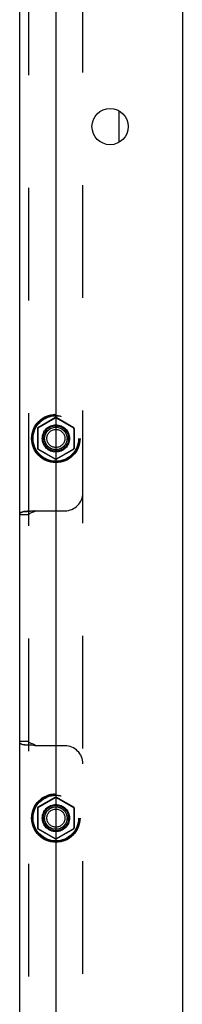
# Model space of a CAD drawing. Header units: inches. Extents: x 0 to 283, y 0 to 183.
# Tile 84 of 99: x 177.29 to 179.54, y 106.19 to 119.81. Entities that reach past the tile are written whole.
import ezdxf

# ---------------------------------------------------------------- set-up
doc = ezdxf.new("R2010")
doc.units = ezdxf.units.IN
doc.header["$LTSCALE"] = 15.583333
doc.header["$MEASUREMENT"] = 0
doc.linetypes.add('HIDDEN', pattern=[0.2, 0.1, -0.1])
doc.layers.get('0').update_dxf_attribs({"linetype": 'CONTINUOUS'})
doc.layers.add('SUBPANEL', color=7, linetype='CONTINUOUS')

msp = doc.modelspace()

# ---------------------------------------------------------------- linework, layer by layer
at = {"color": 7, "linetype": 'Continuous'}
for p, q in [((179.536, 133.704), (179.536, 49.954)), ((177.786, 130.329), (177.786, 51.954))]:
    msp.add_line(p, q, dxfattribs=at)
at = {"color": 3, "linetype": 'Continuous'}
msp.add_line((178.661, 118.112), (178.661, 118.545), dxfattribs=at)
at = {"color": 7, "linetype": 'Continuous'}
msp.add_circle((178.536, 118.329), 0.25, dxfattribs=at)
at = {"layer": 'SUBPANEL', "color": 3, "linetype": 'Continuous'}
msp.add_line((177.286, 59.844), (177.286, 127.818), dxfattribs=at)
at = {"layer": 'SUBPANEL', "color": 8, "linetype": 'HIDDEN'}
for p, q in [((177.411, 59.825), (177.411, 127.833)), ((178.161, 59.86), (178.161, 127.797)), ((177.781, 114.305), (177.538, 114.165)), ((177.541, 114.163), (177.781, 114.302)), ((178.033, 114.165), (177.791, 114.305)), ((177.791, 114.302), (178.031, 114.163)), ((177.533, 114.156), (177.533, 113.876)), ((177.536, 114.155), (177.536, 113.878)), ((178.036, 114.155), (178.036, 113.878)), ((178.038, 114.156), (178.038, 113.876)), ((177.538, 113.868), (177.781, 113.728)), ((177.781, 113.73), (177.541, 113.869)), ((178.031, 113.869), (177.791, 113.73)), ((177.791, 113.728), (178.033, 113.868)), ((177.411, 112.959), (177.286, 112.959)), ((177.423, 113.009), (177.393, 113.009)), ((177.496, 113.016), (177.911, 113.016)), ((177.411, 109.824), (177.286, 109.824)), ((177.911, 109.766), (177.496, 109.766)), ((177.781, 109.055), (177.538, 108.915)), ((177.541, 108.913), (177.781, 109.052)), ((178.033, 108.915), (177.791, 109.055)), ((177.791, 109.052), (178.031, 108.913)), ((177.533, 108.906), (177.533, 108.626)), ((177.536, 108.905), (177.536, 108.628)), ((178.036, 108.905), (178.036, 108.628)), ((178.038, 108.906), (178.038, 108.626)), ((177.538, 108.618), (177.781, 108.478)), ((177.781, 108.48), (177.541, 108.619)), ((178.031, 108.619), (177.791, 108.48)), ((177.791, 108.478), (178.033, 108.618))]:
    msp.add_line(p, q, dxfattribs=at)
for points in [[(177.295, 112.985), (177.293, 112.983), (177.288, 112.972), (177.286, 112.959)], [(177.295, 112.985), (177.298, 112.988), (177.303, 112.992), (177.31, 112.995), (177.32, 112.999), (177.331, 113.002), (177.341, 113.004), (177.352, 113.005), (177.364, 113.006), (177.377, 113.007), (177.39, 113.008), (177.404, 113.009), (177.417, 113.009), (177.433, 113.009)], [(177.393, 113.009), (177.375, 113.008), (177.358, 113.007), (177.343, 113.005), (177.328, 113.003), (177.314, 112.998), (177.302, 112.992), (177.295, 112.985)], [(177.51, 113.016), (177.497, 113.008), (177.484, 113.002), (177.471, 112.995), (177.458, 112.99), (177.446, 112.986), (177.436, 112.981), (177.426, 112.977), (177.418, 112.972), (177.413, 112.966), (177.411, 112.959)], [(177.496, 113.016), (177.476, 113.012), (177.454, 113.01), (177.433, 113.009)], [(177.295, 109.797), (177.293, 109.799), (177.288, 109.81), (177.286, 109.824)], [(177.423, 109.773), (177.393, 109.774), (177.375, 109.774), (177.358, 109.775), (177.343, 109.777), (177.328, 109.78), (177.314, 109.784), (177.302, 109.791), (177.295, 109.797)], [(177.419, 109.773), (177.402, 109.774), (177.386, 109.775), (177.37, 109.776), (177.356, 109.777), (177.342, 109.779), (177.329, 109.781), (177.317, 109.784), (177.307, 109.788), (177.301, 109.792), (177.297, 109.795), (177.295, 109.797)], [(177.51, 109.766), (177.497, 109.774), (177.484, 109.781), (177.471, 109.787), (177.458, 109.792), (177.446, 109.797), (177.436, 109.801), (177.426, 109.805), (177.418, 109.81), (177.413, 109.816), (177.411, 109.824)], [(177.496, 109.766), (177.476, 109.77), (177.454, 109.772), (177.433, 109.773), (177.423, 109.773)]]:
    msp.add_lwpolyline(points, dxfattribs=at)
for centre, radius in [((177.786, 114.016), 0.335), ((177.786, 114.016), 0.332), ((177.786, 114.016), 0.318), ((177.786, 114.016), 0.315), ((177.786, 114.016), 0.188), ((177.786, 114.016), 0.176), ((177.786, 114.016), 0.156), ((177.786, 114.016), 0.155), ((177.786, 114.016), 0.125), ((177.786, 108.766), 0.335), ((177.786, 108.766), 0.332), ((177.786, 108.766), 0.318), ((177.786, 108.766), 0.315), ((177.786, 108.766), 0.188), ((177.786, 108.766), 0.176), ((177.786, 108.766), 0.156), ((177.786, 108.766), 0.155), ((177.786, 108.766), 0.125)]:
    msp.add_circle(centre, radius, dxfattribs=at)
for centre, radius, start, end in [((177.786, 114.296), 0.01, 60.0108, 119.9908), ((177.786, 114.293), 0.01, 60.0049, 119.9905), ((177.543, 114.156), 0.01, 120.01, 179.9912), ((177.546, 114.155), 0.01, 120.0026, 179.9916), ((178.026, 114.155), 0.01, 0.0042, 59.9927), ((178.028, 114.156), 0.01, 0.0104, 59.9917), ((177.543, 113.876), 0.01, 180.0104, 239.9917), ((177.546, 113.878), 0.01, 180.0042, 239.9927), ((178.026, 113.878), 0.01, 300.0026, 359.9916), ((178.028, 113.876), 0.01, 300.01, 359.9912), ((177.786, 113.739), 0.01, 240.0049, 299.9905), ((177.786, 113.736), 0.01, 240.0108, 299.9908), ((177.911, 113.266), 0.25, 270, 360), ((177.911, 109.516), 0.25, 0, 90), ((177.786, 109.046), 0.01, 60.0108, 119.9908), ((177.786, 109.043), 0.01, 60.0049, 119.9905), ((177.543, 108.906), 0.01, 120.01, 179.9912), ((177.546, 108.905), 0.01, 120.0026, 179.9916), ((178.026, 108.905), 0.01, 0.0042, 59.9927), ((178.028, 108.906), 0.01, 0.0104, 59.9917), ((177.543, 108.626), 0.01, 180.0104, 239.9917), ((177.546, 108.628), 0.01, 180.0042, 239.9927), ((178.026, 108.628), 0.01, 300.0026, 359.9916), ((178.028, 108.626), 0.01, 300.01, 359.9912), ((177.786, 108.489), 0.01, 240.0049, 299.9905), ((177.786, 108.486), 0.01, 240.0108, 299.9908)]:
    msp.add_arc(centre, radius, start, end, dxfattribs=at)

doc.saveas('drawing.dxf')
